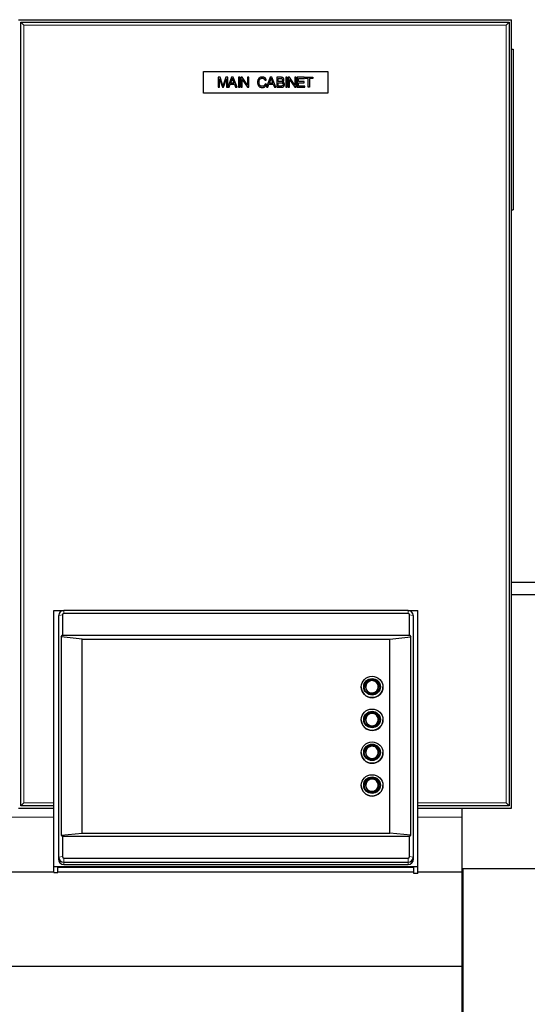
# Model space of a CAD drawing. Header units: inches. Extents: x 0 to 29700, y -16 to 21000.
# Tile 139 of 256: x 6658 to 7172, y 17652 to 18651. Entities that reach past the tile are written whole.
import ezdxf

# ---------------------------------------------------------------- set-up
doc = ezdxf.new("R2010")
doc.units = ezdxf.units.IN
doc.layers.add('1', color=7, linetype='Continuous', true_color=0xffffff)

msp = doc.modelspace()

# ---------------------------------------------------------------- linework, layer by layer
at = {"layer": '1', "color": 2, "linetype": 'Continuous', "lineweight": 25}
for p, q in [((6656.401, 18650.994), (7156.401, 18650.994)), ((7156.401, 17850.994), (7156.401, 18650.994)), ((6658.901, 17853.494), (6658.901, 18648.494)), ((6658.901, 18648.494), (7153.901, 18648.494)), ((6661.901, 18645.494), (6658.901, 18648.494)), ((7150.901, 18645.494), (7153.901, 18648.494)), ((7153.901, 18648.494), (7153.901, 17853.494)), ((7156.401, 18620.962), (7157.901, 18620.962)), ((7157.901, 18620.962), (7157.901, 18457.962)), ((6843.901, 18576.494), (6843.901, 18598.494)), ((6843.901, 18598.494), (6969.901, 18598.494)), ((6860.927, 18592.579), (6858.901, 18592.579)), ((6858.901, 18592.579), (6858.901, 18582.408)), ((6860.199, 18591.066), (6863.14, 18582.408)), ((6860.199, 18582.408), (6860.199, 18591.066)), ((6863.334, 18585.378), (6860.927, 18592.579)), ((6864.354, 18582.408), (6867.31, 18590.921)), ((6866.796, 18592.579), (6864.361, 18585.503)), ((6868.607, 18592.579), (6866.796, 18592.579)), ((6867.31, 18590.921), (6867.31, 18582.408)), ((6872.492, 18592.579), (6868.607, 18582.463)), ((6868.607, 18582.463), (6868.607, 18592.579)), ((6871.521, 18586.585), (6872.638, 18589.568)), ((6873.942, 18592.579), (6872.492, 18592.579)), ((6878.105, 18582.408), (6873.942, 18592.579)), ((6879.45, 18592.579), (6879.45, 18582.408)), ((6880.796, 18592.579), (6879.45, 18592.579)), ((6880.796, 18582.408), (6880.796, 18592.579)), ((6881.879, 18592.579), (6881.879, 18582.408)), ((6883.259, 18592.579), (6881.879, 18592.579)), ((6883.169, 18590.4), (6888.511, 18582.408)), ((6883.169, 18582.408), (6883.169, 18590.4)), ((6888.601, 18584.587), (6883.259, 18592.579)), ((6889.892, 18592.579), (6888.601, 18592.579)), ((6888.601, 18592.579), (6888.601, 18584.587)), ((6889.892, 18582.408), (6889.892, 18592.579)), ((6906.368, 18589.478), (6907.693, 18589.79)), ((6911.752, 18592.579), (6907.846, 18582.408)), ((6910.78, 18586.585), (6911.897, 18589.568)), ((6913.202, 18592.579), (6911.752, 18592.579)), ((6917.364, 18582.408), (6913.202, 18592.579)), ((6922.241, 18592.579), (6918.426, 18592.579)), ((6918.426, 18592.579), (6918.426, 18582.408)), ((6919.772, 18588.305), (6919.772, 18591.379)), ((6919.772, 18591.379), (6921.804, 18591.379)), ((6927.431, 18592.579), (6927.431, 18582.408)), ((6928.777, 18592.579), (6927.431, 18592.579)), ((6928.777, 18582.408), (6928.777, 18592.579)), ((6929.859, 18592.579), (6929.859, 18582.408)), ((6931.239, 18592.579), (6929.859, 18592.579)), ((6931.149, 18582.408), (6931.149, 18590.4)), ((6931.149, 18590.4), (6936.491, 18582.408)), ((6936.581, 18584.587), (6931.239, 18592.579)), ((6937.872, 18592.579), (6936.581, 18592.579)), ((6936.581, 18592.579), (6936.581, 18584.587)), ((6937.872, 18582.408), (6937.872, 18592.579)), ((6938.996, 18592.586), (6938.996, 18582.415)), ((6946.349, 18592.586), (6938.996, 18592.586)), ((6940.341, 18588.264), (6940.341, 18591.393)), ((6940.341, 18591.393), (6946.349, 18591.393)), ((6946.349, 18591.393), (6946.349, 18592.586)), ((6946.918, 18592.579), (6954.98, 18592.579)), ((6946.918, 18591.379), (6946.918, 18592.579)), ((6950.269, 18591.379), (6946.918, 18591.379)), ((6950.269, 18582.408), (6950.269, 18591.379)), ((6951.615, 18591.379), (6951.615, 18582.408)), ((6954.98, 18591.379), (6951.615, 18591.379)), ((6954.98, 18592.579), (6954.98, 18591.379)), ((6969.901, 18598.494), (6969.901, 18576.494)), ((6858.901, 18582.408), (6860.199, 18582.408)), ((6863.14, 18582.408), (6864.354, 18582.408)), ((6867.31, 18582.408), (6870.015, 18582.408)), ((6870.015, 18582.408), (6871.132, 18585.489)), ((6871.132, 18585.489), (6875.385, 18585.489)), ((6874.969, 18586.585), (6871.521, 18586.585)), ((6873.907, 18589.401), (6874.969, 18586.585)), ((6875.385, 18585.489), (6876.571, 18582.408)), ((6876.571, 18582.408), (6878.105, 18582.408)), ((6879.45, 18582.408), (6880.796, 18582.408)), ((6881.879, 18582.408), (6883.169, 18582.408)), ((6888.511, 18582.408), (6889.892, 18582.408)), ((6907.867, 18585.633), (6906.533, 18585.974)), ((6907.846, 18582.408), (6909.275, 18582.408)), ((6909.275, 18582.408), (6910.392, 18585.489)), ((6910.392, 18585.489), (6914.645, 18585.489)), ((6914.228, 18586.585), (6910.78, 18586.585)), ((6913.167, 18589.401), (6914.228, 18586.585)), ((6914.645, 18585.489), (6915.831, 18582.408)), ((6915.831, 18582.408), (6917.364, 18582.408)), ((6918.426, 18582.408), (6922.304, 18582.408)), ((6921.971, 18588.305), (6919.772, 18588.305)), ((6919.772, 18583.609), (6919.772, 18587.105)), ((6919.772, 18587.105), (6922.123, 18587.105)), ((6922.304, 18583.609), (6919.772, 18583.609)), ((6927.431, 18582.408), (6928.777, 18582.408)), ((6929.859, 18582.408), (6931.149, 18582.408)), ((6936.491, 18582.408), (6937.872, 18582.408)), ((6938.996, 18582.415), (6946.585, 18582.415)), ((6945.968, 18588.264), (6940.341, 18588.264)), ((6940.341, 18583.609), (6940.341, 18587.07)), ((6940.341, 18587.07), (6945.968, 18587.07)), ((6946.585, 18583.609), (6940.341, 18583.609)), ((6945.968, 18587.07), (6945.968, 18588.264)), ((6946.585, 18582.415), (6946.585, 18583.609)), ((6951.615, 18582.408), (6950.269, 18582.408)), ((6969.901, 18576.494), (6843.901, 18576.494)), ((7156.401, 18457.962), (7157.901, 18457.962)), ((7199.726, 18079.978), (7156.402, 18079.978)), ((7156.402, 18067.978), (7199.726, 18067.978)), ((6692.401, 18051.618), (6702.024, 18051.618)), ((6692.401, 17791.629), (6692.401, 18051.618)), ((7051.401, 18051.632), (6702.401, 18051.632)), ((7051.778, 18051.618), (7061.401, 18051.618)), ((7061.401, 17791.629), (7061.401, 18051.618)), ((6696.859, 18044.545), (6696.859, 17799.328)), ((6697.37, 18047.578), (6696.969, 18045.626)), ((6697.268, 17801.36), (6697.268, 18046.577)), ((6700.89, 18047.184), (6700.89, 18026.578)), ((7051.401, 18048.673), (6702.401, 18048.673)), ((7052.912, 18026.578), (7052.912, 18047.184)), ((7056.833, 18045.626), (7056.433, 18047.578)), ((7056.535, 18046.577), (7056.535, 17801.36)), ((7056.943, 17799.328), (7056.943, 18044.545)), ((6699.62, 18024.925), (6700.89, 18026.578)), ((6720.901, 18022.536), (6699.62, 18024.925)), ((6699.62, 18024.925), (6699.62, 17823.801)), ((6700.89, 18026.578), (7052.912, 18026.578)), ((6720.901, 18022.536), (7032.901, 18022.536)), ((6720.901, 17825.574), (6720.901, 18022.536)), ((7032.901, 18022.536), (7054.183, 18024.925)), ((7032.901, 17825.574), (7032.901, 18022.536)), ((7052.912, 18026.578), (7054.183, 18024.925)), ((7054.183, 17823.801), (7054.183, 18024.925)), ((7003.901, 17974.034), (7003.901, 17973.982)), ((7008.301, 17974.199), (7008.301, 17973.982)), ((7021.501, 17973.982), (7021.501, 17974.199)), ((7025.901, 17973.982), (7025.901, 17974.034)), ((7003.901, 17940.759), (7003.901, 17940.707)), ((7008.301, 17940.924), (7008.301, 17940.707)), ((7021.501, 17940.707), (7021.501, 17940.924)), ((7025.901, 17940.707), (7025.901, 17940.759)), ((7003.901, 17907.482), (7003.901, 17907.43)), ((7008.301, 17907.647), (7008.301, 17907.43)), ((7021.501, 17907.43), (7021.501, 17907.647)), ((7025.901, 17907.43), (7025.901, 17907.482)), ((7003.901, 17874.205), (7003.901, 17874.153)), ((7008.301, 17874.37), (7008.301, 17874.153)), ((7021.501, 17874.153), (7021.501, 17874.37)), ((7025.901, 17874.153), (7025.901, 17874.205)), ((6656.401, 17850.994), (6692.409, 17850.994)), ((6658.901, 17853.494), (6661.901, 17856.494)), ((6692.407, 17853.494), (6658.901, 17853.494)), ((7153.901, 17853.494), (7061.398, 17853.494)), ((7061.401, 17850.994), (7156.401, 17850.994)), ((7106.401, 17841.788), (7106.401, 17850.994)), ((7153.901, 17853.494), (7150.901, 17856.494)), ((7106.401, 17786.068), (7106.401, 17841.788)), ((6699.62, 17823.801), (6720.901, 17825.574)), ((6699.62, 17823.801), (6700.89, 17822.574)), ((6700.89, 17822.574), (7052.912, 17822.574)), ((6700.89, 17822.574), (6700.89, 17801.967)), ((6720.901, 17825.574), (7032.901, 17825.574)), ((7054.183, 17823.801), (7032.901, 17825.574)), ((7052.912, 17822.574), (7054.183, 17823.801)), ((7052.912, 17801.967), (7052.912, 17822.574)), ((6702.401, 17800.479), (7051.401, 17800.479)), ((6692.401, 17785.899), (6692.401, 17791.629)), ((7061.401, 17791.629), (6692.401, 17791.629)), ((6696.401, 17785.899), (6696.401, 17790.935)), ((7057.401, 17790.935), (6696.401, 17790.935)), ((6702.401, 17796.305), (7051.401, 17796.305)), ((6702.401, 17793.87), (7051.401, 17793.87)), ((7057.401, 17784.683), (7057.401, 17790.935)), ((7061.401, 17784.683), (7061.401, 17791.629)), ((6692.408, 17786.067), (6598.901, 17786.067)), ((6692.401, 17785.899), (6692.401, 17785.671)), ((6692.401, 17785.671), (6696.401, 17785.671)), ((6696.401, 17785.671), (6696.401, 17785.899)), ((7057.396, 17786.067), (6696.405, 17786.067)), ((7061.401, 17784.683), (7057.401, 17784.683)), ((7106.401, 17786.067), (7061.4, 17786.067)), ((7106.401, 17690.568), (7106.401, 17786.067)), ((7191.901, 17789.494), (7106.901, 17789.494)), ((7106.901, 17789.494), (7106.901, 17642.002)), ((7106.901, 17773.804), (7106.401, 17773.804)), ((7106.901, 17773.804), (7106.401, 17773.804)), ((7106.401, 17690.568), (6598.901, 17690.568)), ((7106.401, 17169.481), (7106.401, 17690.568))]:
    msp.add_line(p, q, dxfattribs=at)
at = {"layer": '1', "color": 110, "linetype": 'Continuous', "lineweight": 13}
for p, q in [((6661.901, 18645.494), (6661.901, 17856.494)), ((7150.901, 18645.494), (6661.901, 18645.494)), ((7150.901, 17856.494), (7150.901, 18645.494)), ((6702.401, 18048.673), (6702.401, 18051.632)), ((7051.401, 18048.673), (7051.401, 18051.632)), ((6697.268, 18046.577), (6696.859, 18044.545)), ((6700.89, 18047.184), (6697.268, 18046.577)), ((7052.912, 18047.184), (7056.535, 18046.577)), ((7056.535, 18046.577), (7056.943, 18044.545)), ((7014.429, 17967.716), (7014.729, 17967.702)), ((7014.429, 17934.441), (7014.729, 17934.426)), ((7014.429, 17901.164), (7014.729, 17901.149)), ((7014.429, 17867.887), (7014.729, 17867.873)), ((6661.901, 17856.494), (6692.403, 17856.494)), ((7061.399, 17856.494), (7150.901, 17856.494)), ((6692.408, 17841.788), (6630.906, 17841.788)), ((7106.401, 17841.788), (7061.4, 17841.788)), ((6697.268, 17801.36), (6696.859, 17799.328)), ((6700.89, 17801.967), (6697.268, 17801.36)), ((6702.401, 17800.479), (6702.401, 17796.305)), ((7051.401, 17800.479), (7051.401, 17796.305)), ((7052.912, 17801.967), (7056.535, 17801.36)), ((7056.535, 17801.36), (7056.943, 17799.328)), ((6702.401, 17796.305), (6702.401, 17793.87)), ((7051.401, 17796.305), (7051.401, 17793.87)), ((6692.401, 17785.899), (6696.401, 17785.899))]:
    msp.add_line(p, q, dxfattribs=at)
at = {"layer": '1', "color": 2, "linetype": 'Continuous', "lineweight": 25}
for centre, major_axis, start_param, end_param in [((6702.401, 18046.577), (-5.133, 0), 4.712389, 6.2831853), ((7051.401, 18046.577), (-5.133, 0), 3.1415927, 4.712389), ((6702.401, 18044.545), (5.542, 0), 2.9422242, 3.1415927), ((6702.401, 18047.184), (-1.511, 0), 4.712389, 6.2831853), ((7051.401, 18047.184), (-1.511, 0), 3.1415927, 4.712389), ((7051.401, 18044.545), (5.542, 0), 0, 0.1993684), ((7014.901, 17973.982), (-7.85, 0), 3.1415927, 6.2831853), ((7014.901, 17974.199), (-6.6, 0), 1.5446818, 6.2831853), ((7014.901, 17974.252), (-6.3, 0), 1.5515541, 6.2831853), ((7014.901, 17973.982), (-11, 0), 0, 1.5707963), ((7014.901, 17974.199), (-6.6, 0), 0, 1.4991287), ((7014.901, 17973.982), (-6.6, 0), 0, 1.5707963), ((7014.901, 17973.982), (-11, 0), 1.5707963, 3.1415927), ((7014.901, 17973.982), (-6.6, 0), 1.5707963, 3.1415927), ((7014.901, 17940.707), (-11, 0), 0, 1.5707963), ((7014.901, 17940.707), (-7.85, 0), 3.1415927, 6.2831853), ((7014.901, 17940.924), (-6.6, 0), 1.5446818, 6.2831853), ((7014.901, 17940.924), (-6.6, 0), 0, 1.4991287), ((7014.901, 17940.707), (-6.6, 0), 0, 1.5707963), ((7014.901, 17940.976), (-6.3, 0), 1.5515541, 6.2831853), ((7014.901, 17940.707), (-11, 0), 1.5707963, 3.1415927), ((7014.901, 17940.707), (-6.6, 0), 1.5707963, 3.1415927), ((7014.901, 17907.43), (-7.85, 0), 3.1415927, 6.2831853), ((7014.901, 17907.647), (-6.6, 0), 1.5446818, 6.2831853), ((7014.901, 17907.699), (-6.3, 0), 1.5515541, 6.2831853), ((7014.901, 17907.43), (-11, 0), 0, 1.5707963), ((7014.901, 17907.647), (-6.6, 0), 0, 1.4991287), ((7014.901, 17907.43), (-6.6, 0), 0, 1.5707963), ((7014.901, 17907.43), (-11, 0), 1.5707963, 3.1415927), ((7014.901, 17907.43), (-6.6, 0), 1.5707963, 3.1415927), ((7014.901, 17874.153), (-7.85, 0), 3.1415927, 6.2831853), ((7014.901, 17874.37), (-6.6, 0), 1.5446818, 6.2831853), ((7014.901, 17874.422), (-6.3, 0), 1.5515541, 6.2831853), ((7014.901, 17874.153), (-11, 0), 0, 1.5707963), ((7014.901, 17874.37), (-6.6, 0), 0, 1.4991287), ((7014.901, 17874.153), (-6.6, 0), 0, 1.5707963), ((7014.901, 17874.153), (-6.6, 0), 1.5707963, 3.1415927), ((7014.901, 17874.153), (-11, 0), 1.5707963, 3.1415927), ((6702.401, 17801.36), (-5.133, 0), 0, 1.5707963), ((6702.401, 17801.967), (-1.511, 0), 0, 1.5707963), ((7051.401, 17801.967), (-1.511, 0), 1.5707964, 3.1415926), ((7051.401, 17801.36), (-5.133, 0), 1.5707964, 3.1415926), ((6702.401, 17799.328), (5.542, 0), 3.1415927, 4.712389), ((7051.401, 17799.328), (5.542, 0), 4.712389, 6.2831853)]:
    msp.add_ellipse(centre, major_axis=major_axis, ratio=0.9848078, start_param=start_param, end_param=end_param, dxfattribs=at)
for centre, major_axis in [((7014.901, 17974.034), (11, 0)), ((7014.901, 17974.243), (8.5, 0)), ((7014.901, 17974.243), (-7.85, 0)), ((7014.901, 17940.759), (11, 0)), ((7014.901, 17940.967), (8.5, 0)), ((7014.901, 17940.967), (-7.85, 0)), ((7014.901, 17907.482), (11, 0)), ((7014.901, 17907.69), (8.5, 0)), ((7014.901, 17907.69), (-7.85, 0)), ((7014.901, 17874.205), (11, 0)), ((7014.901, 17874.414), (8.5, 0)), ((7014.901, 17874.414), (-7.85, 0))]:
    msp.add_ellipse(centre, major_axis=major_axis, ratio=0.9848078, dxfattribs=at)
at = {"layer": '1', "color": 110, "linetype": 'Continuous', "lineweight": 13}
for centre in [(7014.901, 17974.252), (7014.901, 17940.976), (7014.901, 17907.699), (7014.901, 17874.422)]:
    msp.add_ellipse(centre, major_axis=(-6.3, 0), ratio=0.9848078, start_param=0, end_param=1.5515541, dxfattribs=at)
at = {"layer": '1', "color": 2, "linetype": 'Continuous', "lineweight": 25}
for points in [[(6872.638, 18589.568), (6872.992, 18590.532), (6873.186, 18591.51)], [(6873.186, 18591.51), (6873.422, 18590.685), (6873.907, 18589.401)], [(6903.676, 18592.752), (6898.876, 18592.752), (6898.876, 18587.57)], [(6900.275, 18587.577), (6900.275, 18591.601), (6903.661, 18591.601)], [(6903.661, 18591.601), (6905.7, 18591.599), (6906.368, 18589.478)], [(6907.693, 18589.79), (6906.832, 18592.752), (6903.676, 18592.752)], [(6911.897, 18589.568), (6912.251, 18590.532), (6912.445, 18591.51)], [(6912.445, 18591.51), (6912.681, 18590.685), (6913.167, 18589.401)], [(6921.804, 18591.379), (6924.288, 18591.379), (6924.288, 18589.818)], [(6925.613, 18589.977), (6925.613, 18592.579), (6922.241, 18592.579)], [(6924.288, 18589.818), (6924.288, 18588.731), (6923.254, 18588.423)], [(6924.191, 18587.82), (6925.613, 18588.524), (6925.613, 18589.977)], [(6863.82, 18583.872), (6863.667, 18584.372), (6863.334, 18585.378)], [(6864.361, 18585.503), (6863.993, 18584.427), (6863.82, 18583.872)], [(6898.876, 18587.57), (6898.876, 18582.235), (6903.656, 18582.235)], [(6903.557, 18583.387), (6900.275, 18583.387), (6900.275, 18587.577)], [(6906.533, 18585.974), (6905.973, 18583.387), (6903.557, 18583.387)], [(6903.656, 18582.235), (6906.999, 18582.234), (6907.867, 18585.633)], [(6923.254, 18588.423), (6922.866, 18588.305), (6921.971, 18588.305)], [(6922.123, 18587.105), (6924.711, 18587.105), (6924.711, 18585.357)], [(6922.304, 18582.408), (6926.106, 18582.408), (6926.106, 18585.357)], [(6923.22, 18583.657), (6922.956, 18583.609), (6922.304, 18583.609)], [(6924.711, 18585.357), (6924.711, 18583.924), (6923.22, 18583.657)], [(6926.106, 18585.357), (6926.106, 18587.258), (6924.191, 18587.82)]]:
    msp.add_open_spline(points, degree=2, dxfattribs=at)

doc.saveas('drawing.dxf')
